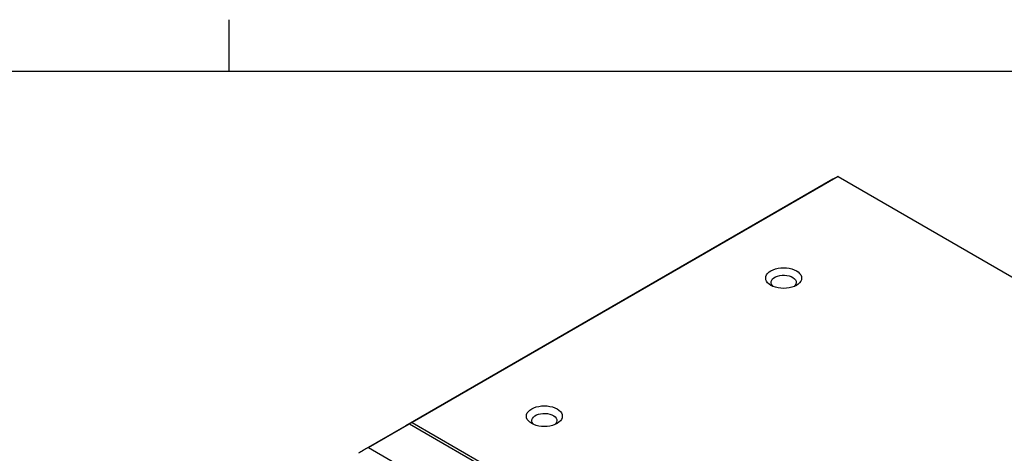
# Model space of a CAD drawing. Extents: x 11 to 421, y 5 to 275.
# Tile 8 of 9: x 357 to 398, y 254 to 272. Entities that reach past the tile are written whole.
import ezdxf

# ---------------------------------------------------------------- set-up
doc = ezdxf.new("R2010")
doc.units = 0
doc.layers.get('0').update_dxf_attribs({"linetype": 'CONTINUOUS'})

msp = doc.modelspace()

# ---------------------------------------------------------------- linework, layer by layer
at = {"color": 7, "linetype": 'CONTINUOUS'}
for p, q in [((365.9442, 270.3087), (365.9442, 272.4626)), ((15.9068, 270.3087), (415.9568, 270.3087)), ((391.3842, 265.9075), (373.5828, 255.631)), ((391.3842, 265.9075), (406.4632, 257.2026)), ((391.1743, 265.7927), (373.3199, 255.4856)), ((371.762, 254.5799), (373.4767, 255.5697)), ((373.5828, 255.631), (373.4742, 255.5712)), ((373.4742, 255.5712), (373.4767, 255.5697)), ((373.4767, 255.5697), (388.5557, 246.8649)), ((373.5828, 255.631), (388.6618, 246.9261)), ((373.3199, 255.4856), (371.5521, 254.4651)), ((371.762, 254.5799), (386.841, 245.875))]:
    msp.add_line(p, q, dxfattribs=at)
for points in [[(389.6429, 261.358), (389.5534, 261.3138), (389.4531, 261.2783), (389.3444, 261.2523), (389.2299, 261.2365), (389.1126, 261.2311), (388.9953, 261.2365), (388.8808, 261.2523), (388.7721, 261.2783), (388.6718, 261.3138), (388.5823, 261.358), (388.5058, 261.4096), (388.4443, 261.4676), (388.3993, 261.5303), (388.3718, 261.5964), (388.3626, 261.6641), (388.3718, 261.7318), (388.3993, 261.7979), (388.4443, 261.8607), (388.5058, 261.9186), (388.5823, 261.9703), (388.6718, 262.0144), (388.7721, 262.0499), (388.8808, 262.0759), (388.9953, 262.0917), (389.1126, 262.0971), (389.2299, 262.0917), (389.3444, 262.0759), (389.4531, 262.0499), (389.5534, 262.0144), (389.6429, 261.9703), (389.7194, 261.9186), (389.7809, 261.8607), (389.8259, 261.7979), (389.8534, 261.7318), (389.8626, 261.6641), (389.8534, 261.5964), (389.8259, 261.5303), (389.7809, 261.4676), (389.7194, 261.4096), (389.6429, 261.358)], [(388.676, 261.3121), (388.6404, 261.348), (388.6055, 261.402), (388.5889, 261.4588), (388.5913, 261.5164), (388.6125, 261.5727), (388.6518, 261.6256), (388.7078, 261.6734), (388.7783, 261.7141), (388.861, 261.7464), (388.9527, 261.7691), (389.0503, 261.7813), (389.1501, 261.7827), (389.2485, 261.7731), (389.342, 261.753), (389.4272, 261.723), (389.5011, 261.6843), (389.5609, 261.6381), (389.6045, 261.5863), (389.6303, 261.5307), (389.6375, 261.4732), (389.6256, 261.416), (389.5952, 261.3611), (389.5492, 261.3121)], [(379.6429, 255.5851), (379.5534, 255.541), (379.4531, 255.5055), (379.3444, 255.4795), (379.2299, 255.4636), (379.1126, 255.4583), (378.9953, 255.4636), (378.8808, 255.4795), (378.7721, 255.5055), (378.6718, 255.541), (378.5823, 255.5851), (378.5058, 255.6367), (378.4443, 255.6947), (378.3993, 255.7574), (378.3718, 255.8235), (378.3626, 255.8912), (378.3718, 255.959), (378.3993, 256.025), (378.4443, 256.0878), (378.5058, 256.1457), (378.5823, 256.1974), (378.6718, 256.2415), (378.7721, 256.277), (378.8808, 256.303), (378.9953, 256.3189), (379.1126, 256.3242), (379.2299, 256.3189), (379.3444, 256.303), (379.4531, 256.277), (379.5534, 256.2415), (379.6429, 256.1974), (379.7194, 256.1457), (379.7809, 256.0878), (379.8259, 256.025), (379.8534, 255.959), (379.8626, 255.8912), (379.8534, 255.8235), (379.8259, 255.7574), (379.7809, 255.6947), (379.7194, 255.6367), (379.6429, 255.5851)], [(378.676, 255.5392), (378.6404, 255.5751), (378.6055, 255.6291), (378.5889, 255.6859), (378.5913, 255.7435), (378.6125, 255.7998), (378.6518, 255.8528), (378.7078, 255.9005), (378.7783, 255.9412), (378.861, 255.9735), (378.9527, 255.9962), (379.0503, 256.0084), (379.1501, 256.0098), (379.2485, 256.0003), (379.342, 255.9801), (379.4272, 255.9501), (379.5011, 255.9114), (379.5609, 255.8653), (379.6045, 255.8134), (379.6303, 255.7578), (379.6375, 255.7003), (379.6256, 255.6431), (379.5952, 255.5882), (379.5492, 255.5392)]]:
    msp.add_lwpolyline(points, dxfattribs=at)
for centre, radius, start, end in [((393.7594, 261.3148), 5.1705, 117.34582, 119.99694), ((375.9042, 251.009), 5.169, 118.04086, 119.99716), ((374.1366, 249.9881), 5.1694, 117.34561, 122.66514)]:
    msp.add_arc(centre, radius, start, end, dxfattribs=at)

doc.saveas('drawing.dxf')
